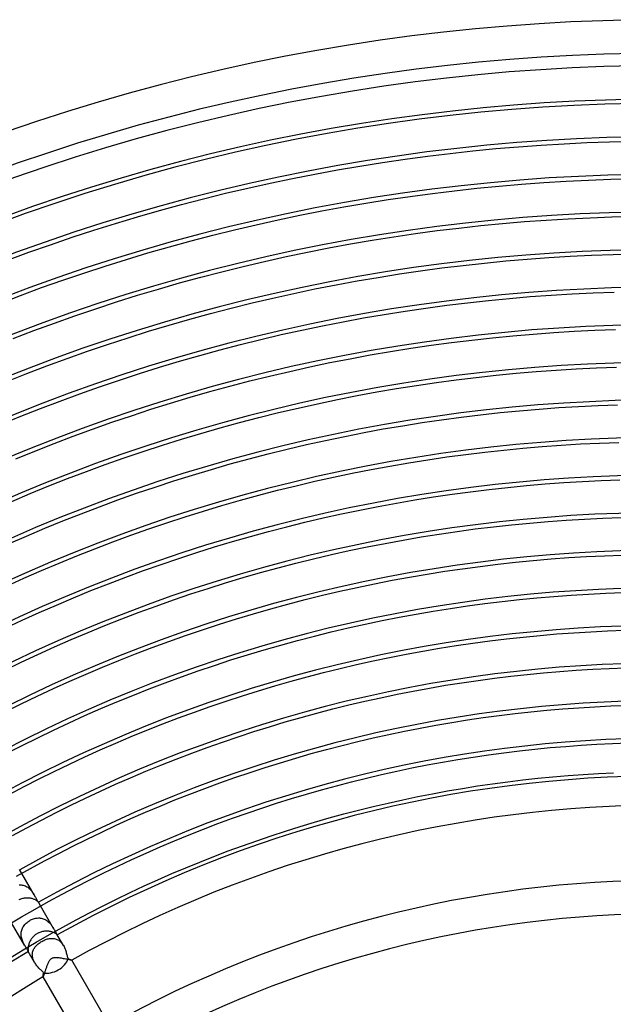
# Model space of a CAD drawing. Header units: millimetres. Extents: x -280 to 280, y -247 to 247.
# Tile 65 of 85: x -78 to -6, y 122 to 240. Entities that reach past the tile are written whole.
import ezdxf

# ---------------------------------------------------------------- set-up
doc = ezdxf.new("R2010")
doc.units = ezdxf.units.MM
doc.layers.add('HIDDEN', color=7, linetype='Continuous')
doc.layers.add('THICK', color=7, linetype='Continuous')

msp = doc.modelspace()

# ---------------------------------------------------------------- linework, layer by layer
at = {"layer": 'HIDDEN'}
for p, q in [((-75.79, 135.27), (-77.26, 137.82)), ((-77.56, 136.45), (-77.45, 136.44)), ((-77.45, 136.44), (-77.33, 136.44)), ((-77.33, 136.44), (-77.21, 136.42)), ((-77.21, 136.42), (-77.09, 136.39)), ((-77.09, 136.39), (-76.98, 136.36)), ((-76.98, 136.36), (-76.87, 136.32)), ((-76.87, 136.32), (-76.76, 136.27)), ((-76.76, 136.27), (-76.65, 136.21)), ((-76.65, 136.21), (-76.55, 136.15)), ((-76.55, 136.15), (-76.45, 136.08)), ((-76.45, 136.08), (-76.36, 136)), ((-76.36, 136), (-76.27, 135.92)), ((-76.27, 135.92), (-76.19, 135.83)), ((-76.19, 135.83), (-76.11, 135.74)), ((-76.11, 135.74), (-76.03, 135.64)), ((-76.03, 135.64), (-75.97, 135.55)), ((-75.97, 135.55), (-75.9, 135.45)), ((-75.9, 135.45), (-75.84, 135.36)), ((-75.84, 135.36), (-75.79, 135.26)), ((-75.79, 135.26), (-75.73, 135.17)), ((-75.73, 135.17), (-75.68, 135.07)), ((-75.68, 135.07), (-75.63, 134.98)), ((-75.63, 134.98), (-75.59, 134.89)), ((-75.59, 134.89), (-75.54, 134.81)), ((-75.54, 134.81), (-75.5, 134.73)), ((-75.5, 134.73), (-75.47, 134.65)), ((-75.47, 134.65), (-75.43, 134.59)), ((-75.43, 134.59), (-75.4, 134.53)), ((-75.4, 134.53), (-75.37, 134.48)), ((-75.37, 134.48), (-75.34, 134.44)), ((-75.34, 134.44), (-75.32, 134.41)), ((-75.32, 134.41), (-75.3, 134.38)), ((-75.3, 134.38), (-75.28, 134.36)), ((-75.28, 134.36), (-75.27, 134.36)), ((-75.27, 134.36), (-75.27, 134.37)), ((-75.27, 134.37), (-75.27, 134.37)), ((-75.27, 134.36), (-75.27, 134.35)), ((-75.27, 134.35), (-75.26, 134.36)), ((-75.26, 134.36), (-75.27, 134.36)), ((-75.26, 134.36), (-75.26, 134.36)), ((-75.26, 134.36), (-75.26, 134.36)), ((-73.46, 131.24), (-75.01, 133.92)), ((-76.63, 131.96), (-76.53, 132.04)), ((-76.53, 132.04), (-76.42, 132.11)), ((-76.42, 132.11), (-76.31, 132.18)), ((-76.31, 132.18), (-76.21, 132.24)), ((-76.21, 132.24), (-76.09, 132.29)), ((-76.09, 132.29), (-75.98, 132.34)), ((-75.98, 132.34), (-75.87, 132.38)), ((-75.87, 132.38), (-75.75, 132.41)), ((-75.75, 132.41), (-75.63, 132.44)), ((-75.63, 132.44), (-75.52, 132.46)), ((-75.52, 132.46), (-75.4, 132.47)), ((-75.4, 132.47), (-75.28, 132.48)), ((-75.28, 132.48), (-75.16, 132.48)), ((-75.16, 132.48), (-75.05, 132.47)), ((-75.05, 132.47), (-74.93, 132.45)), ((-74.93, 132.45), (-74.81, 132.42)), ((-74.81, 132.42), (-74.7, 132.39)), ((-74.7, 132.39), (-74.59, 132.35)), ((-74.59, 132.35), (-74.48, 132.3)), ((-74.48, 132.3), (-74.38, 132.25)), ((-74.38, 132.25), (-74.28, 132.18)), ((-74.28, 132.18), (-74.18, 132.11)), ((-74.18, 132.11), (-74.09, 132.04)), ((-74.09, 132.04), (-74, 131.96)), ((-76.93, 129.24), (-78.48, 131.92)), ((-77.32, 130.78), (-77.3, 130.91)), ((-77.3, 130.91), (-77.27, 131.03)), ((-77.27, 131.03), (-77.23, 131.15)), ((-77.23, 131.15), (-77.18, 131.26)), ((-77.18, 131.26), (-77.12, 131.38)), ((-77.12, 131.38), (-77.06, 131.48)), ((-77.06, 131.48), (-76.99, 131.59)), ((-76.99, 131.59), (-76.91, 131.69)), ((-76.91, 131.69), (-76.82, 131.78)), ((-76.82, 131.78), (-76.73, 131.87)), ((-76.73, 131.87), (-76.63, 131.96)), ((-74, 131.96), (-73.92, 131.87)), ((-73.92, 131.87), (-73.84, 131.78)), ((-73.84, 131.78), (-73.76, 131.69)), ((-73.76, 131.69), (-73.69, 131.6)), ((-73.69, 131.6), (-73.63, 131.51)), ((-73.63, 131.51), (-73.57, 131.42)), ((-73.57, 131.42), (-73.52, 131.33)), ((-73.52, 131.33), (-73.46, 131.24)), ((-73.46, 131.24), (-73.41, 131.15)), ((-73.41, 131.15), (-73.36, 131.06)), ((-73.36, 131.06), (-73.32, 130.98)), ((-73.32, 130.98), (-73.28, 130.9)), ((-73.28, 130.9), (-73.24, 130.82)), ((-73.24, 130.82), (-73.2, 130.75)), ((-77.34, 130.65), (-77.32, 130.78)), ((-77.34, 130.53), (-77.34, 130.65)), ((-77.33, 130.4), (-77.34, 130.53)), ((-77.32, 130.27), (-77.33, 130.4)), ((-77.3, 130.14), (-77.32, 130.27)), ((-77.27, 130.02), (-77.3, 130.14)), ((-77.23, 129.9), (-77.27, 130.02)), ((-77.19, 129.78), (-77.23, 129.9)), ((-77.14, 129.66), (-77.19, 129.78)), ((-77.09, 129.55), (-77.14, 129.66)), ((-74.98, 129.61), (-74.87, 129.67)), ((-74.87, 129.67), (-74.75, 129.74)), ((-74.75, 129.74), (-74.64, 129.79)), ((-74.64, 129.79), (-74.52, 129.85)), ((-74.52, 129.85), (-74.41, 129.89)), ((-74.41, 129.89), (-74.29, 129.93)), ((-74.29, 129.93), (-74.17, 129.97)), ((-74.17, 129.97), (-74.06, 130)), ((-74.06, 130), (-73.94, 130.02)), ((-73.94, 130.02), (-73.83, 130.03)), ((-73.83, 130.03), (-73.71, 130.04)), ((-73.71, 130.04), (-73.6, 130.04)), ((-73.6, 130.04), (-73.48, 130.03)), ((-73.43, 130.73), (-73.5, 130.76)), ((-73.48, 130.03), (-73.37, 130.02)), ((-73.36, 130.7), (-73.43, 130.73)), ((-73.37, 130.02), (-73.26, 129.99)), ((-73.3, 130.67), (-73.36, 130.7)), ((-73.24, 130.64), (-73.3, 130.67)), ((-73.26, 129.99), (-73.15, 129.96)), ((-73.19, 130.61), (-73.24, 130.64)), ((-73.2, 130.75), (-73.16, 130.69)), ((-73.15, 130.58), (-73.19, 130.61)), ((-73.16, 130.69), (-73.13, 130.63)), ((-73.11, 130.56), (-73.15, 130.58)), ((-73.15, 129.96), (-73.05, 129.92)), ((-73.13, 130.63), (-73.1, 130.59)), ((-73.08, 130.53), (-73.11, 130.56)), ((-73.1, 130.59), (-73.08, 130.55)), ((-73.08, 130.55), (-73.06, 130.51)), ((-73.06, 130.51), (-73.08, 130.53)), ((-73.04, 130.49), (-73.06, 130.51)), ((-73.06, 130.51), (-73.04, 130.49)), ((-73.05, 129.92), (-72.94, 129.87)), ((-73.03, 130.48), (-73.04, 130.49)), ((-73.04, 130.49), (-73.02, 130.47)), ((-73.02, 130.47), (-73.03, 130.48)), ((-73.01, 130.46), (-73.02, 130.47)), ((-73.02, 130.47), (-73.02, 130.46)), ((-73.02, 130.46), (-73.01, 130.46)), ((-73.01, 130.46), (-73.01, 130.46)), ((-73.01, 130.46), (-73.01, 130.46)), ((-73.01, 130.46), (-73.01, 130.46)), ((-73.01, 130.46), (-73.01, 130.46)), ((-73.01, 130.46), (-73.01, 130.46)), ((-73.01, 130.46), (-73.01, 130.46)), ((-72.27, 129.17), (-73.01, 130.46)), ((-72.94, 129.87), (-72.84, 129.81)), ((-72.84, 129.81), (-72.75, 129.74)), ((-72.75, 129.74), (-72.65, 129.66)), ((-72.65, 129.66), (-72.57, 129.57)), ((-77.04, 129.44), (-77.09, 129.55)), ((-76.98, 129.34), (-77.04, 129.44)), ((-76.93, 129.24), (-76.98, 129.34)), ((-76.87, 129.14), (-76.93, 129.24)), ((-76.81, 129.05), (-76.87, 129.14)), ((-76.76, 128.96), (-76.81, 129.05)), ((-76.71, 128.88), (-76.76, 128.96)), ((-76.66, 128.8), (-76.71, 128.88)), ((-76.62, 128.74), (-76.66, 128.8)), ((-76.58, 128.67), (-76.62, 128.74)), ((-76.55, 128.62), (-76.58, 128.67)), ((-76.52, 128.57), (-76.55, 128.62)), ((-76.51, 128.81), (-76.52, 128.75)), ((-76.52, 128.75), (-76.51, 128.69)), ((-76.5, 128.53), (-76.52, 128.57)), ((-76.5, 128.95), (-76.51, 128.88)), ((-76.51, 128.88), (-76.51, 128.81)), ((-76.51, 128.69), (-76.51, 128.64)), ((-76.51, 128.64), (-76.51, 128.6)), ((-76.51, 128.6), (-76.5, 128.56)), ((-76.49, 129.03), (-76.5, 128.95)), ((-76.5, 128.56), (-76.5, 128.53)), ((-76.5, 128.53), (-76.49, 128.5)), ((-76.49, 128.5), (-76.5, 128.53)), ((-76.49, 128.5), (-76.48, 128.48)), ((-76.48, 128.48), (-76.49, 128.5)), ((-76.48, 128.48), (-76.48, 128.47)), ((-76.48, 128.46), (-76.48, 128.48)), ((-76.48, 128.47), (-76.48, 128.46)), ((-76.48, 128.46), (-76.48, 128.46)), ((-76.48, 128.46), (-76.48, 128.46)), ((-76.48, 128.46), (-76.48, 128.46)), ((-76.48, 128.46), (-76.48, 128.46)), ((-76.48, 128.46), (-76.48, 128.46)), ((-76.48, 128.46), (-76.47, 128.46)), ((-76.47, 128.46), (-76.48, 128.46)), ((-75.73, 127.17), (-76.48, 128.46)), ((-75.96, 128.38), (-75.93, 128.49)), ((-75.93, 128.49), (-75.9, 128.59)), ((-75.9, 128.59), (-75.86, 128.69)), ((-75.86, 128.69), (-75.81, 128.78)), ((-75.81, 128.78), (-75.75, 128.88)), ((-75.75, 128.88), (-75.69, 128.97)), ((-75.69, 128.97), (-75.62, 129.05)), ((-75.62, 129.05), (-75.55, 129.14)), ((-75.55, 129.14), (-75.47, 129.22)), ((-75.47, 129.22), (-75.38, 129.31)), ((-75.38, 129.31), (-75.29, 129.38)), ((-75.29, 129.38), (-75.19, 129.46)), ((-75.19, 129.46), (-75.08, 129.54)), ((-75.08, 129.54), (-74.98, 129.61)), ((-72.57, 129.57), (-72.48, 129.48)), ((-72.48, 129.48), (-72.41, 129.38)), ((-72.41, 129.38), (-72.33, 129.28)), ((-72.33, 129.28), (-72.27, 129.17)), ((-72.27, 129.17), (-72.2, 129.05)), ((-72.2, 129.05), (-72.14, 128.93)), ((-72.14, 128.93), (-72.09, 128.81)), ((-72.09, 128.81), (-72.04, 128.68)), ((-72.04, 128.68), (-72, 128.56)), ((-72, 128.56), (-71.96, 128.44)), ((-76, 128.06), (-75.99, 128.17)), ((-75.99, 127.95), (-76, 128.06)), ((-75.99, 128.17), (-75.98, 128.28)), ((-75.98, 127.83), (-75.99, 127.95)), ((-75.98, 128.28), (-75.96, 128.38)), ((-75.95, 127.72), (-75.98, 127.83)), ((-75.92, 127.61), (-75.95, 127.72)), ((-75.89, 127.5), (-75.92, 127.61)), ((-75.84, 127.39), (-75.89, 127.5)), ((-75.79, 127.28), (-75.84, 127.39)), ((-71.96, 128.44), (-71.93, 128.32)), ((-71.93, 128.32), (-71.9, 128.2)), ((-71.9, 128.2), (-71.87, 128.09)), ((-71.87, 128.09), (-71.84, 127.98)), ((-71.84, 127.98), (-71.81, 127.88)), ((-71.81, 127.88), (-71.78, 127.78)), ((-71.78, 127.78), (-71.75, 127.69)), ((-71.75, 127.69), (-71.72, 127.6)), ((-71.72, 127.6), (-71.67, 127.59)), ((-71.67, 127.59), (-71.62, 127.57)), ((-71.62, 127.57), (-71.56, 127.55)), ((-71.56, 127.55), (-71.52, 127.53)), ((-71.52, 127.53), (-71.47, 127.52)), ((-71.47, 127.52), (-71.43, 127.5)), ((-71.43, 127.5), (-71.4, 127.49)), ((-71.4, 127.49), (-71.36, 127.48)), ((-71.36, 127.48), (-71.33, 127.47)), ((-71.33, 127.47), (-71.31, 127.46)), ((-71.31, 127.46), (-71.29, 127.45)), ((-71.29, 127.45), (-71.28, 127.44)), ((-71.28, 127.44), (-71.27, 127.43)), ((-71.27, 127.43), (-71.26, 127.43)), ((-71.26, 127.43), (-71.26, 127.43)), ((-71.26, 127.43), (-71.26, 127.43)), ((-71.26, 127.43), (-71.26, 127.43)), ((-71.26, 127.43), (-71.26, 127.43)), ((-71.26, 127.43), (-71.26, 127.43)), ((-71.26, 127.43), (-71.26, 127.43)), ((-71.26, 127.43), (-71.26, 127.43)), ((-75.73, 127.17), (-75.79, 127.28)), ((-75.66, 127.06), (-75.73, 127.17)), ((-75.59, 126.96), (-75.66, 127.06)), ((-75.52, 126.86), (-75.59, 126.96)), ((-75.44, 126.76), (-75.52, 126.86)), ((-75.37, 126.67), (-75.44, 126.76)), ((-75.29, 126.58), (-75.37, 126.67)), ((-75.21, 126.49), (-75.29, 126.58)), ((-75.13, 126.41), (-75.21, 126.49)), ((-75.05, 126.33), (-75.13, 126.41)), ((-74.97, 126.26), (-75.05, 126.33)), ((-74.9, 126.19), (-74.97, 126.26)), ((-74.83, 126.12), (-74.9, 126.19)), ((-74.76, 126.05), (-74.83, 126.12)), ((-74.7, 125.98), (-74.76, 126.05)), ((-74.73, 125.46), (-74.72, 125.49)), ((-74.73, 125.45), (-74.73, 125.46)), ((-74.73, 125.44), (-74.73, 125.45)), ((-74.73, 125.43), (-74.73, 125.44)), ((-74.73, 125.43), (-74.73, 125.43)), ((-74.72, 125.43), (-74.73, 125.43)), ((-74.73, 125.43), (-74.73, 125.43)), ((-74.73, 125.43), (-74.73, 125.43)), ((-74.72, 125.54), (-74.71, 125.58)), ((-74.72, 125.51), (-74.72, 125.54)), ((-74.72, 125.49), (-74.72, 125.51)), ((-74.72, 125.43), (-74.72, 125.43)), ((-74.72, 125.43), (-74.72, 125.43)), ((-74.72, 125.43), (-74.72, 125.43)), ((-74.71, 125.58), (-74.7, 125.61)), ((-74.65, 125.92), (-74.7, 125.98)), ((-74.7, 125.66), (-74.69, 125.7)), ((-74.7, 125.61), (-74.7, 125.66)), ((-74.69, 125.7), (-74.68, 125.75)), ((-74.68, 125.75), (-74.67, 125.8)), ((-74.67, 125.8), (-74.66, 125.86)), ((-74.66, 125.86), (-74.65, 125.92))]:
    msp.add_line(p, q, dxfattribs=at)
for start, end in [(60.7664, 119.2337), (120.7663, 179.2336)]:
    msp.add_arc((0, 0), 149.5, start, end, dxfattribs=at)
for start_param, end_param in [(-1.570796, -0.56698), (-2.574612, -1.570796)]:
    msp.add_ellipse((-73.51, 127.33), major_axis=(1.73, 1), ratio=0.611798, start_param=start_param, end_param=end_param, dxfattribs=at)
at = {"layer": 'THICK'}
for p, q in [((-15.03, 225), (-12.3, 225.16)), ((-12.3, 225.16), (-9.57, 225.3)), ((-9.57, 225.3), (-6.84, 225.4)), ((-6.84, 225.4), (-4.1, 225.46)), ((-28.64, 223.67), (-25.93, 224)), ((-25.93, 224), (-23.21, 224.3)), ((-23.21, 224.3), (-20.49, 224.57)), ((-20.49, 224.57), (-17.76, 224.8)), ((-17.76, 224.8), (-15.03, 225)), ((-36.76, 222.48), (-34.06, 222.91)), ((-34.06, 222.91), (-31.35, 223.31)), ((-31.35, 223.31), (-28.64, 223.67)), ((-42.15, 221.53), (-39.46, 222.02)), ((-39.46, 222.02), (-36.76, 222.48)), ((-50.18, 219.85), (-47.51, 220.44)), ((-47.51, 220.44), (-44.83, 221)), ((-44.83, 221), (-42.15, 221.53)), ((-17.41, 220.31), (-14.73, 220.51)), ((-14.73, 220.51), (-12.06, 220.67)), ((-12.06, 220.67), (-9.38, 220.8)), ((-9.38, 220.8), (-6.7, 220.9)), ((-6.7, 220.9), (-4.02, 220.96)), ((-55.5, 218.56), (-52.84, 219.22)), ((-52.84, 219.22), (-50.18, 219.85)), ((-30.73, 218.85), (-28.07, 219.21)), ((-28.07, 219.21), (-25.41, 219.53)), ((-25.41, 219.53), (-22.75, 219.83)), ((-22.75, 219.83), (-20.08, 220.09)), ((-20.08, 220.09), (-17.41, 220.31)), ((-58.14, 217.88), (-55.5, 218.56)), ((-38.67, 217.59), (-36.03, 218.04)), ((-36.03, 218.04), (-33.38, 218.46)), ((-33.38, 218.46), (-30.73, 218.85)), ((-63.41, 216.4), (-60.78, 217.15)), ((-60.78, 217.15), (-58.14, 217.88)), ((-43.94, 216.59), (-41.31, 217.11)), ((-41.31, 217.11), (-38.67, 217.59)), ((-66.03, 215.62), (-63.41, 216.4)), ((-49.18, 215.46), (-46.56, 216.04)), ((-46.56, 216.04), (-43.94, 216.59)), ((-19.67, 215.6), (-17.05, 215.83)), ((-17.05, 215.83), (-14.43, 216.02)), ((-14.43, 216.02), (-11.81, 216.18)), ((-11.81, 216.18), (-9.19, 216.3)), ((-9.19, 216.3), (-6.56, 216.4)), ((-6.56, 216.4), (-3.94, 216.46)), ((-71.24, 213.95), (-68.64, 214.8)), ((-68.64, 214.8), (-66.03, 215.62)), ((-54.39, 214.2), (-51.79, 214.85)), ((-51.79, 214.85), (-49.18, 215.46)), ((-30.1, 214.4), (-27.5, 214.75)), ((-27.5, 214.75), (-24.89, 215.06)), ((-24.89, 215.06), (-22.28, 215.35)), ((-22.28, 215.35), (-19.67, 215.6)), ((-73.83, 213.07), (-71.24, 213.95)), ((-59.57, 212.82), (-56.98, 213.53)), ((-56.98, 213.53), (-54.39, 214.2)), ((-37.88, 213.16), (-35.29, 213.6)), ((-35.29, 213.6), (-32.7, 214.02)), ((-32.7, 214.02), (-30.1, 214.4)), ((-78.98, 211.22), (-76.41, 212.16)), ((-76.41, 212.16), (-73.83, 213.07)), ((-62.15, 212.08), (-59.57, 212.82)), ((-45.61, 211.64), (-43.04, 212.18)), ((-43.04, 212.18), (-40.46, 212.68)), ((-40.46, 212.68), (-37.88, 213.16)), ((-67.27, 210.51), (-64.71, 211.31)), ((-64.71, 211.31), (-62.15, 212.08)), ((-50.73, 210.47), (-48.18, 211.07)), ((-48.18, 211.07), (-45.61, 211.64)), ((-21.82, 210.87), (-19.26, 211.12)), ((-19.26, 211.12), (-16.7, 211.34)), ((-16.7, 211.34), (-14.13, 211.53)), ((-14.13, 211.53), (-11.57, 211.68)), ((-11.57, 211.68), (-9, 211.81)), ((-9, 211.81), (-6.43, 211.9)), ((-6.43, 211.9), (-3.86, 211.96)), ((-69.82, 209.68), (-67.27, 210.51)), ((-55.82, 209.18), (-53.28, 209.84)), ((-53.28, 209.84), (-50.73, 210.47)), ((-32.02, 209.57), (-29.48, 209.94)), ((-29.48, 209.94), (-26.93, 210.28)), ((-26.93, 210.28), (-24.38, 210.59)), ((-24.38, 210.59), (-21.82, 210.87)), ((-74.89, 207.93), (-72.36, 208.82)), ((-72.36, 208.82), (-69.82, 209.68)), ((-58.36, 208.49), (-55.82, 209.18)), ((-39.62, 208.26), (-37.09, 208.73)), ((-37.09, 208.73), (-34.56, 209.16)), ((-34.56, 209.16), (-32.02, 209.57)), ((-77.4, 207), (-74.89, 207.93)), ((-63.4, 207.01), (-60.88, 207.76)), ((-60.88, 207.76), (-58.36, 208.49)), ((-44.66, 207.24), (-42.15, 207.77)), ((-42.15, 207.77), (-39.62, 208.26)), ((-79.91, 206.05), (-77.4, 207)), ((-65.9, 206.23), (-63.4, 207.01)), ((-49.68, 206.1), (-47.17, 206.68)), ((-47.17, 206.68), (-44.66, 207.24)), ((-23.86, 206.12), (-21.36, 206.4)), ((-21.36, 206.4), (-18.85, 206.64)), ((-18.85, 206.64), (-16.34, 206.86)), ((-16.34, 206.86), (-13.83, 207.04)), ((-13.83, 207.04), (-11.32, 207.19)), ((-11.32, 207.19), (-8.81, 207.31)), ((-8.81, 207.31), (-6.29, 207.4)), ((-70.89, 204.57), (-68.4, 205.41)), ((-68.4, 205.41), (-65.9, 206.23)), ((-54.66, 204.83), (-52.17, 205.48)), ((-52.17, 205.48), (-49.68, 206.1)), ((-33.83, 204.72), (-31.34, 205.12)), ((-31.34, 205.12), (-28.85, 205.48)), ((-28.85, 205.48), (-26.36, 205.82)), ((-26.36, 205.82), (-23.86, 206.12)), ((-73.36, 203.69), (-70.89, 204.57)), ((-59.62, 203.45), (-57.14, 204.15)), ((-57.14, 204.15), (-54.66, 204.83)), ((-38.78, 203.84), (-36.31, 204.3)), ((-36.31, 204.3), (-33.83, 204.72)), ((-78.28, 201.85), (-75.83, 202.79)), ((-75.83, 202.79), (-73.36, 203.69)), ((-64.53, 201.94), (-62.08, 202.71)), ((-62.08, 202.71), (-59.62, 203.45)), ((-46.17, 202.3), (-43.72, 202.84)), ((-43.72, 202.84), (-41.25, 203.36)), ((-41.25, 203.36), (-38.78, 203.84)), ((-11.07, 202.7), (-8.62, 202.82)), ((-8.62, 202.82), (-6.15, 202.91)), ((-66.98, 201.14), (-64.53, 201.94)), ((-51.07, 201.12), (-48.62, 201.72)), ((-48.62, 201.72), (-46.17, 202.3)), ((-25.78, 201.36), (-23.34, 201.65)), ((-23.34, 201.65), (-20.89, 201.92)), ((-20.89, 201.92), (-18.44, 202.16)), ((-18.44, 202.16), (-15.99, 202.37)), ((-15.99, 202.37), (-13.53, 202.55)), ((-13.53, 202.55), (-11.07, 202.7)), ((-69.41, 200.31), (-66.98, 201.14)), ((-55.93, 199.82), (-53.5, 200.48)), ((-53.5, 200.48), (-51.07, 201.12)), ((-33.09, 200.28), (-30.66, 200.67)), ((-30.66, 200.67), (-28.23, 201.03)), ((-28.23, 201.03), (-25.78, 201.36)), ((-74.25, 198.57), (-71.84, 199.46)), ((-71.84, 199.46), (-69.41, 200.31)), ((-58.35, 199.13), (-55.93, 199.82)), ((-40.36, 198.95), (-37.94, 199.42)), ((-37.94, 199.42), (-35.52, 199.87)), ((-35.52, 199.87), (-33.09, 200.28)), ((-76.65, 197.66), (-74.25, 198.57)), ((-63.16, 197.65), (-60.76, 198.4)), ((-60.76, 198.4), (-58.35, 199.13)), ((-45.17, 197.91), (-42.77, 198.44)), ((-42.77, 198.44), (-40.36, 198.95)), ((-15.63, 197.88), (-13.23, 198.06)), ((-13.23, 198.06), (-10.83, 198.2)), ((-10.83, 198.2), (-8.42, 198.32)), ((-8.42, 198.32), (-6.02, 198.41)), ((-79.05, 196.71), (-76.65, 197.66)), ((-67.94, 196.06), (-65.56, 196.87)), ((-65.56, 196.87), (-63.16, 197.65)), ((-49.96, 196.76), (-47.57, 197.35)), ((-47.57, 197.35), (-45.17, 197.91)), ((-27.6, 196.57), (-25.21, 196.89)), ((-25.21, 196.89), (-22.82, 197.18)), ((-22.82, 197.18), (-20.43, 197.45)), ((-20.43, 197.45), (-18.03, 197.68)), ((-18.03, 197.68), (-15.63, 197.88)), ((-70.31, 195.22), (-67.94, 196.06)), ((-54.72, 195.49), (-52.34, 196.14)), ((-52.34, 196.14), (-49.96, 196.76)), ((-34.73, 195.44), (-32.36, 195.84)), ((-32.36, 195.84), (-29.98, 196.22)), ((-29.98, 196.22), (-27.6, 196.57)), ((-72.67, 194.36), (-70.31, 195.22)), ((-59.44, 194.1), (-57.08, 194.81)), ((-57.08, 194.81), (-54.72, 195.49)), ((-41.82, 194.04), (-39.46, 194.54)), ((-39.46, 194.54), (-37.1, 195)), ((-37.1, 195), (-34.73, 195.44)), ((-77.37, 192.54), (-75.03, 193.46)), ((-75.03, 193.46), (-72.67, 194.36)), ((-64.13, 192.6), (-61.79, 193.37)), ((-61.79, 193.37), (-59.44, 194.1)), ((-46.51, 192.97), (-44.17, 193.52)), ((-44.17, 193.52), (-41.82, 194.04)), ((-17.62, 193.2), (-15.28, 193.4)), ((-15.28, 193.4), (-12.93, 193.57)), ((-12.93, 193.57), (-10.58, 193.71)), ((-10.58, 193.71), (-8.23, 193.83)), ((-8.23, 193.83), (-5.88, 193.91)), ((-79.7, 191.58), (-77.37, 192.54)), ((-66.47, 191.81), (-64.13, 192.6)), ((-51.18, 191.79), (-48.85, 192.39)), ((-48.85, 192.39), (-46.51, 192.97)), ((-29.3, 191.77), (-26.97, 192.12)), ((-26.97, 192.12), (-24.64, 192.43)), ((-24.64, 192.43), (-22.31, 192.71)), ((-22.31, 192.71), (-19.97, 192.97)), ((-19.97, 192.97), (-17.62, 193.2)), ((-71.1, 190.14), (-68.79, 190.99)), ((-68.79, 190.99), (-66.47, 191.81)), ((-55.82, 190.49), (-53.5, 191.15)), ((-53.5, 191.15), (-51.18, 191.79)), ((-36.26, 190.58), (-33.95, 191.01)), ((-33.95, 191.01), (-31.63, 191.4)), ((-31.63, 191.4), (-29.3, 191.77)), ((-73.4, 189.27), (-71.1, 190.14)), ((-60.42, 189.08), (-58.13, 189.8)), ((-58.13, 189.8), (-55.82, 190.49)), ((-40.87, 189.65), (-38.57, 190.13)), ((-38.57, 190.13), (-36.26, 190.58)), ((-75.69, 188.36), (-73.4, 189.27)), ((-62.71, 188.33), (-60.42, 189.08)), ((-47.74, 188.03), (-45.46, 188.6)), ((-45.46, 188.6), (-43.17, 189.14)), ((-43.17, 189.14), (-40.87, 189.65)), ((-19.5, 188.49), (-17.22, 188.72)), ((-17.22, 188.72), (-14.93, 188.91)), ((-14.93, 188.91), (-12.63, 189.08)), ((-12.63, 189.08), (-10.34, 189.22)), ((-10.34, 189.22), (-8.04, 189.33)), ((-8.04, 189.33), (-5.75, 189.41)), ((-77.97, 187.43), (-75.69, 188.36)), ((-67.26, 186.76), (-64.99, 187.56)), ((-64.99, 187.56), (-62.71, 188.33)), ((-52.29, 186.82), (-50.02, 187.44)), ((-50.02, 187.44), (-47.74, 188.03)), ((-28.62, 187.33), (-26.35, 187.66)), ((-26.35, 187.66), (-24.07, 187.97)), ((-24.07, 187.97), (-21.79, 188.24)), ((-21.79, 188.24), (-19.5, 188.49)), ((-69.52, 185.93), (-67.26, 186.76)), ((-54.55, 186.17), (-52.29, 186.82)), ((-35.42, 186.16), (-33.16, 186.58)), ((-33.16, 186.58), (-30.89, 186.97)), ((-30.89, 186.97), (-28.62, 187.33)), ((-74.01, 184.19), (-71.77, 185.07)), ((-71.77, 185.07), (-69.52, 185.93)), ((-59.05, 184.79), (-56.81, 185.5)), ((-56.81, 185.5), (-54.55, 186.17)), ((-42.17, 184.75), (-39.92, 185.25)), ((-39.92, 185.25), (-37.67, 185.72)), ((-37.67, 185.72), (-35.42, 186.16)), ((-76.24, 183.27), (-74.01, 184.19)), ((-63.52, 183.31), (-61.29, 184.06)), ((-61.29, 184.06), (-59.05, 184.79)), ((-46.64, 183.67), (-44.41, 184.22)), ((-44.41, 184.22), (-42.17, 184.75)), ((-21.27, 183.77), (-19.04, 184.02)), ((-19.04, 184.02), (-16.81, 184.24)), ((-16.81, 184.24), (-14.57, 184.43)), ((-14.57, 184.43), (-12.33, 184.59)), ((-12.33, 184.59), (-10.09, 184.72)), ((-10.09, 184.72), (-7.85, 184.83)), ((-7.85, 184.83), (-5.61, 184.91)), ((-78.46, 182.34), (-76.24, 183.27)), ((-65.74, 182.52), (-63.52, 183.31)), ((-51.08, 182.49), (-48.86, 183.09)), ((-48.86, 183.09), (-46.64, 183.67)), ((-30.16, 182.53), (-27.94, 182.88)), ((-27.94, 182.88), (-25.72, 183.2)), ((-25.72, 183.2), (-23.5, 183.5)), ((-23.5, 183.5), (-21.27, 183.77)), ((-70.15, 180.87), (-67.95, 181.71)), ((-67.95, 181.71), (-65.74, 182.52)), ((-55.49, 181.19), (-53.29, 181.85)), ((-53.29, 181.85), (-51.08, 182.49)), ((-36.78, 181.31), (-34.58, 181.74)), ((-34.58, 181.74), (-32.37, 182.15)), ((-32.37, 182.15), (-30.16, 182.53)), ((-72.33, 180.01), (-70.15, 180.87)), ((-59.87, 179.79), (-57.68, 180.51)), ((-57.68, 180.51), (-55.49, 181.19)), ((-43.35, 179.85), (-41.17, 180.36)), ((-41.17, 180.36), (-38.98, 180.85)), ((-38.98, 180.85), (-36.78, 181.31)), ((-9.85, 180.23), (-7.66, 180.34)), ((-7.66, 180.34), (-5.47, 180.42)), ((-74.51, 179.12), (-72.33, 180.01)), ((-62.05, 179.05), (-59.87, 179.79)), ((-47.7, 178.74), (-45.53, 179.31)), ((-45.53, 179.31), (-43.35, 179.85)), ((-22.93, 179.04), (-20.75, 179.3)), ((-20.75, 179.3), (-18.58, 179.54)), ((-18.58, 179.54), (-16.4, 179.75)), ((-16.4, 179.75), (-14.22, 179.94)), ((-14.22, 179.94), (-12.03, 180.1)), ((-12.03, 180.1), (-9.85, 180.23)), ((-78.84, 177.26), (-76.68, 178.2)), ((-76.68, 178.2), (-74.51, 179.12)), ((-66.37, 177.5), (-64.21, 178.29)), ((-64.21, 178.29), (-62.05, 179.05)), ((-52.02, 177.53), (-49.87, 178.15)), ((-49.87, 178.15), (-47.7, 178.74)), ((-31.58, 177.72), (-29.43, 178.09)), ((-29.43, 178.09), (-27.26, 178.43)), ((-27.26, 178.43), (-25.1, 178.75)), ((-25.1, 178.75), (-22.93, 179.04)), ((-68.52, 176.68), (-66.37, 177.5)), ((-56.31, 176.22), (-54.17, 176.89)), ((-54.17, 176.89), (-52.02, 177.53)), ((-38.03, 176.45), (-35.88, 176.9)), ((-35.88, 176.9), (-33.74, 177.32)), ((-33.74, 177.32), (-31.58, 177.72)), ((-72.78, 174.97), (-70.66, 175.83)), ((-70.66, 175.83), (-68.52, 176.68)), ((-58.45, 175.52), (-56.31, 176.22)), ((-42.3, 175.47), (-40.17, 175.97)), ((-40.17, 175.97), (-38.03, 176.45)), ((-13.86, 175.45), (-11.73, 175.61)), ((-11.73, 175.61), (-9.6, 175.74)), ((-9.6, 175.74), (-7.47, 175.84)), ((-7.47, 175.84), (-5.34, 175.92)), ((-74.9, 174.07), (-72.78, 174.97)), ((-62.69, 174.06), (-60.57, 174.8)), ((-60.57, 174.8), (-58.45, 175.52)), ((-46.54, 174.4), (-44.42, 174.95)), ((-44.42, 174.95), (-42.3, 175.47)), ((-24.47, 174.29), (-22.36, 174.57)), ((-22.36, 174.57), (-20.24, 174.83)), ((-20.24, 174.83), (-18.11, 175.07)), ((-18.11, 175.07), (-15.99, 175.27)), ((-15.99, 175.27), (-13.86, 175.45)), ((-77.01, 173.15), (-74.9, 174.07)), ((-66.89, 172.48), (-64.79, 173.28)), ((-64.79, 173.28), (-62.69, 174.06)), ((-50.76, 173.22), (-48.65, 173.82)), ((-48.65, 173.82), (-46.54, 174.4)), ((-32.9, 172.9), (-30.8, 173.28)), ((-30.8, 173.28), (-28.69, 173.65)), ((-28.69, 173.65), (-26.58, 173.98)), ((-26.58, 173.98), (-24.47, 174.29)), ((-79.1, 172.2), (-77.01, 173.15)), ((-68.98, 171.66), (-66.89, 172.48)), ((-54.94, 171.93), (-52.85, 172.59)), ((-52.85, 172.59), (-50.76, 173.22)), ((-37.08, 172.05), (-34.99, 172.49)), ((-34.99, 172.49), (-32.9, 172.9)), ((-71.06, 170.81), (-68.98, 171.66)), ((-59.1, 170.55), (-57.03, 171.26)), ((-57.03, 171.26), (-54.94, 171.93)), ((-43.31, 170.59), (-41.24, 171.1)), ((-41.24, 171.1), (-39.16, 171.59)), ((-39.16, 171.59), (-37.08, 172.05)), ((-15.58, 170.79), (-13.51, 170.97)), ((-13.51, 170.97), (-11.43, 171.12)), ((-11.43, 171.12), (-9.36, 171.24)), ((-9.36, 171.24), (-7.28, 171.35)), ((-7.28, 171.35), (-5.2, 171.42)), ((-75.18, 169.04), (-73.12, 169.94)), ((-73.12, 169.94), (-71.06, 170.81)), ((-63.22, 169.07), (-61.16, 169.82)), ((-61.16, 169.82), (-59.1, 170.55)), ((-47.44, 169.49), (-45.38, 170.05)), ((-45.38, 170.05), (-43.31, 170.59)), ((-25.9, 169.53), (-23.85, 169.83)), ((-23.85, 169.83), (-21.78, 170.11)), ((-21.78, 170.11), (-19.72, 170.36)), ((-19.72, 170.36), (-17.65, 170.59)), ((-17.65, 170.59), (-15.58, 170.79)), ((-77.22, 168.11), (-75.18, 169.04)), ((-65.26, 168.29), (-63.22, 169.07)), ((-51.54, 168.29), (-49.49, 168.9)), ((-49.49, 168.9), (-47.44, 169.49)), ((-32.05, 168.48), (-30.01, 168.85)), ((-30.01, 168.85), (-27.96, 169.21)), ((-27.96, 169.21), (-25.9, 169.53)), ((-79.26, 167.16), (-77.22, 168.11)), ((-69.33, 166.66), (-67.3, 167.48)), ((-67.3, 167.48), (-65.26, 168.29)), ((-55.6, 166.99), (-53.57, 167.65)), ((-53.57, 167.65), (-51.54, 168.29)), ((-38.16, 167.2), (-36.13, 167.65)), ((-36.13, 167.65), (-34.1, 168.08)), ((-34.1, 168.08), (-32.05, 168.48)), ((-71.34, 165.8), (-69.33, 166.66)), ((-59.64, 165.59), (-57.63, 166.3)), ((-57.63, 166.3), (-55.6, 166.99)), ((-44.22, 165.7), (-42.21, 166.23)), ((-42.21, 166.23), (-40.19, 166.72)), ((-40.19, 166.72), (-38.16, 167.2)), ((-17.19, 166.11), (-15.17, 166.31)), ((-15.17, 166.31), (-13.15, 166.48)), ((-13.15, 166.48), (-11.13, 166.63)), ((-11.13, 166.63), (-9.11, 166.75)), ((-9.11, 166.75), (-7.09, 166.85)), ((-7.09, 166.85), (-5.06, 166.92)), ((-73.35, 164.92), (-71.34, 165.8)), ((-61.64, 164.85), (-59.64, 165.59)), ((-48.23, 164.58), (-46.23, 165.15)), ((-46.23, 165.15), (-44.22, 165.7)), ((-27.22, 164.77), (-25.22, 165.08)), ((-25.22, 165.08), (-23.22, 165.38)), ((-23.22, 165.38), (-21.21, 165.65)), ((-21.21, 165.65), (-19.2, 165.89)), ((-19.2, 165.89), (-17.19, 166.11)), ((-77.33, 163.1), (-75.34, 164.02)), ((-75.34, 164.02), (-73.35, 164.92)), ((-65.62, 163.31), (-63.64, 164.09)), ((-63.64, 164.09), (-61.64, 164.85)), ((-52.2, 163.36), (-50.22, 163.98)), ((-50.22, 163.98), (-48.23, 164.58)), ((-33.2, 163.67), (-31.21, 164.06)), ((-31.21, 164.06), (-29.22, 164.42)), ((-29.22, 164.42), (-27.22, 164.77)), ((-79.3, 162.15), (-77.33, 163.1)), ((-67.6, 162.5), (-65.62, 163.31)), ((-56.15, 162.05), (-54.18, 162.72)), ((-54.18, 162.72), (-52.2, 163.36)), ((-39.13, 162.35), (-37.16, 162.81)), ((-37.16, 162.81), (-35.18, 163.25)), ((-35.18, 163.25), (-33.2, 163.67)), ((-71.52, 160.81), (-69.56, 161.67)), ((-69.56, 161.67), (-67.6, 162.5)), ((-58.11, 161.35), (-56.15, 162.05)), ((-43.06, 161.35), (-41.1, 161.86)), ((-41.1, 161.86), (-39.13, 162.35)), ((-18.68, 161.42), (-16.72, 161.64)), ((-16.72, 161.64), (-14.76, 161.83)), ((-14.76, 161.83), (-12.8, 162)), ((-12.8, 162), (-10.83, 162.14)), ((-10.83, 162.14), (-8.87, 162.26)), ((-8.87, 162.26), (-6.9, 162.35)), ((-6.9, 162.35), (-4.93, 162.43)), ((-73.47, 159.93), (-71.52, 160.81)), ((-62.01, 159.9), (-60.07, 160.64)), ((-60.07, 160.64), (-58.11, 161.35)), ((-46.96, 160.26), (-45.01, 160.82)), ((-45.01, 160.82), (-43.06, 161.35)), ((-28.43, 159.99), (-26.49, 160.33)), ((-26.49, 160.33), (-24.54, 160.64)), ((-24.54, 160.64), (-22.59, 160.92)), ((-22.59, 160.92), (-20.64, 161.18)), ((-20.64, 161.18), (-18.68, 161.42)), ((-75.4, 159.03), (-73.47, 159.93)), ((-65.87, 158.35), (-63.94, 159.13)), ((-63.94, 159.13), (-62.01, 159.9)), ((-50.83, 159.07), (-48.9, 159.68)), ((-48.9, 159.68), (-46.96, 160.26)), ((-34.24, 158.85), (-32.31, 159.26)), ((-32.31, 159.26), (-30.37, 159.64)), ((-30.37, 159.64), (-28.43, 159.99)), ((-79.24, 157.15), (-77.32, 158.1)), ((-77.32, 158.1), (-75.4, 159.03)), ((-67.79, 157.54), (-65.87, 158.35)), ((-54.68, 157.8), (-52.76, 158.45)), ((-52.76, 158.45), (-50.83, 159.07)), ((-39.99, 157.5), (-38.08, 157.98)), ((-38.08, 157.98), (-36.16, 158.43)), ((-36.16, 158.43), (-34.24, 158.85)), ((-6.71, 157.86), (-4.79, 157.93)), ((-69.69, 156.7), (-67.79, 157.54)), ((-58.49, 156.42), (-56.59, 157.12)), ((-56.59, 157.12), (-54.68, 157.8)), ((-43.8, 156.49), (-41.9, 157.01)), ((-41.9, 157.01), (-39.99, 157.5)), ((-20.07, 156.72), (-18.17, 156.95)), ((-18.17, 156.95), (-16.26, 157.16)), ((-16.26, 157.16), (-14.35, 157.35)), ((-14.35, 157.35), (-12.44, 157.51)), ((-12.44, 157.51), (-10.53, 157.65)), ((-10.53, 157.65), (-8.62, 157.76)), ((-8.62, 157.76), (-6.71, 157.86)), ((-73.47, 154.96), (-71.59, 155.84)), ((-71.59, 155.84), (-69.69, 156.7)), ((-62.27, 154.96), (-60.38, 155.7)), ((-60.38, 155.7), (-58.49, 156.42)), ((-47.58, 155.38), (-45.7, 155.94)), ((-45.7, 155.94), (-43.8, 156.49)), ((-27.65, 155.56), (-25.76, 155.89)), ((-25.76, 155.89), (-23.86, 156.19)), ((-23.86, 156.19), (-21.97, 156.47)), ((-21.97, 156.47), (-20.07, 156.72)), ((-75.35, 154.06), (-73.47, 154.96)), ((-64.14, 154.19), (-62.27, 154.96)), ((-51.34, 154.18), (-49.46, 154.79)), ((-49.46, 154.79), (-47.58, 155.38)), ((-35.16, 154.04), (-33.29, 154.45)), ((-33.29, 154.45), (-31.41, 154.85)), ((-31.41, 154.85), (-29.53, 155.22)), ((-29.53, 155.22), (-27.65, 155.56)), ((-77.21, 153.14), (-75.35, 154.06)), ((-67.86, 152.59), (-66.01, 153.4)), ((-66.01, 153.4), (-64.14, 154.19)), ((-55.06, 152.89), (-53.2, 153.54)), ((-53.2, 153.54), (-51.34, 154.18)), ((-38.88, 153.14), (-37.02, 153.6)), ((-37.02, 153.6), (-35.16, 154.04)), ((-10.23, 153.16), (-8.37, 153.27)), ((-8.37, 153.27), (-6.51, 153.36)), ((-6.51, 153.36), (-4.65, 153.43)), ((-79.06, 152.19), (-77.21, 153.14)), ((-69.71, 151.76), (-67.86, 152.59)), ((-58.76, 151.51), (-56.91, 152.21)), ((-56.91, 152.21), (-55.06, 152.89)), ((-44.43, 151.62), (-42.59, 152.15)), ((-42.59, 152.15), (-40.74, 152.66)), ((-40.74, 152.66), (-38.88, 153.14)), ((-21.34, 152.01), (-19.5, 152.26)), ((-19.5, 152.26), (-17.65, 152.48)), ((-17.65, 152.48), (-15.8, 152.68)), ((-15.8, 152.68), (-13.95, 152.87)), ((-13.95, 152.87), (-12.09, 153.02)), ((-12.09, 153.02), (-10.23, 153.16)), ((-73.37, 150.02), (-71.54, 150.9)), ((-71.54, 150.9), (-69.71, 151.76)), ((-60.59, 150.78), (-58.76, 151.51)), ((-48.1, 150.5), (-46.27, 151.07)), ((-46.27, 151.07), (-44.43, 151.62)), ((-28.69, 150.8), (-26.86, 151.13)), ((-26.86, 151.13), (-25.02, 151.45)), ((-25.02, 151.45), (-23.18, 151.74)), ((-23.18, 151.74), (-21.34, 152.01)), ((-75.18, 149.12), (-73.37, 150.02)), ((-64.23, 149.27), (-62.41, 150.04)), ((-62.41, 150.04), (-60.59, 150.78)), ((-51.73, 149.29), (-49.92, 149.91)), ((-49.92, 149.91), (-48.1, 150.5)), ((-34.16, 149.65), (-32.34, 150.05)), ((-32.34, 150.05), (-30.52, 150.44)), ((-30.52, 150.44), (-28.69, 150.8)), ((-10, 149.67), (-8.18, 149.78)), ((-8.18, 149.78), (-6.37, 149.86)), ((-76.99, 148.2), (-75.18, 149.12)), ((-66.03, 148.48), (-64.23, 149.27)), ((-55.34, 147.99), (-53.54, 148.65)), ((-53.54, 148.65), (-51.73, 149.29)), ((-39.58, 148.31), (-37.78, 148.78)), ((-37.78, 148.78), (-35.97, 149.23)), ((-35.97, 149.23), (-34.16, 149.65)), ((-22.66, 148.28), (-20.86, 148.54)), ((-20.86, 148.54), (-19.05, 148.79)), ((-19.05, 148.79), (-17.25, 149.01)), ((-17.25, 149.01), (-15.44, 149.2)), ((-15.44, 149.2), (-13.63, 149.38)), ((-13.63, 149.38), (-11.81, 149.53)), ((-11.81, 149.53), (-10, 149.67)), ((-78.78, 147.25), (-76.99, 148.2)), ((-69.62, 146.83), (-67.83, 147.67)), ((-67.83, 147.67), (-66.03, 148.48)), ((-57.13, 147.31), (-55.34, 147.99)), ((-43.16, 147.31), (-41.37, 147.82)), ((-41.37, 147.82), (-39.58, 148.31)), ((-29.82, 147.01), (-28.04, 147.36)), ((-28.04, 147.36), (-26.25, 147.69)), ((-26.25, 147.69), (-24.45, 147.99)), ((-24.45, 147.99), (-22.66, 148.28)), ((-71.39, 145.98), (-69.62, 146.83)), ((-60.69, 145.88), (-58.91, 146.61)), ((-58.91, 146.61), (-57.13, 147.31)), ((-48.5, 145.64), (-46.73, 146.22)), ((-46.73, 146.22), (-44.95, 146.77)), ((-44.95, 146.77), (-43.16, 147.31)), ((-35.15, 145.82), (-33.38, 146.24)), ((-33.38, 146.24), (-31.6, 146.63)), ((-31.6, 146.63), (-29.82, 147.01)), ((-74.91, 144.2), (-73.16, 145.1)), ((-73.16, 145.1), (-71.39, 145.98)), ((-64.21, 144.37), (-62.45, 145.13)), ((-62.45, 145.13), (-60.69, 145.88)), ((-52.01, 144.42), (-50.26, 145.04)), ((-50.26, 145.04), (-48.5, 145.64)), ((-38.68, 144.93), (-36.92, 145.39)), ((-36.92, 145.39), (-35.15, 145.82)), ((-76.66, 143.28), (-74.91, 144.2)), ((-65.95, 143.58), (-64.21, 144.37)), ((-53.76, 143.78), (-52.01, 144.42)), ((-43.92, 143.43), (-42.18, 143.95)), ((-42.18, 143.95), (-40.43, 144.45)), ((-40.43, 144.45), (-38.68, 144.93)), ((-78.39, 142.34), (-76.66, 143.28)), ((-69.42, 141.93), (-67.69, 142.77)), ((-67.69, 142.77), (-65.95, 143.58)), ((-57.23, 142.43), (-55.5, 143.11)), ((-55.5, 143.11), (-53.76, 143.78)), ((-47.39, 142.32), (-45.66, 142.88)), ((-45.66, 142.88), (-43.92, 143.43)), ((-71.13, 141.08), (-69.42, 141.93)), ((-60.67, 141), (-58.96, 141.73)), ((-58.96, 141.73), (-57.23, 142.43)), ((-50.83, 141.13), (-49.11, 141.73)), ((-49.11, 141.73), (-47.39, 142.32)), ((-72.84, 140.21), (-71.13, 141.08)), ((-64.07, 139.49), (-62.38, 140.25)), ((-62.38, 140.25), (-60.67, 141)), ((-54.24, 139.85), (-52.54, 140.5)), ((-52.54, 140.5), (-50.83, 141.13)), ((-76.22, 138.4), (-74.53, 139.32)), ((-74.53, 139.32), (-72.84, 140.21)), ((-65.76, 138.7), (-64.07, 139.49)), ((-57.61, 138.49), (-55.93, 139.18)), ((-55.93, 139.18), (-54.24, 139.85)), ((-77.89, 137.47), (-76.22, 138.4)), ((-77.26, 137.82), (-77.53, 138.29)), ((-69.11, 137.06), (-67.44, 137.89)), ((-67.44, 137.89), (-65.76, 138.7)), ((-59.29, 137.79), (-57.61, 138.49)), ((-70.76, 136.22), (-69.11, 137.06)), ((-62.61, 136.31), (-60.96, 137.06)), ((-60.96, 137.06), (-59.29, 137.79)), ((-72.41, 135.35), (-70.76, 136.22)), ((-65.9, 134.75), (-64.26, 135.54)), ((-64.26, 135.54), (-62.61, 136.31)), ((-77.5, 134.69), (-77.6, 134.64)), ((-77.4, 134.73), (-77.5, 134.69)), ((-77.3, 134.77), (-77.4, 134.73)), ((-77.19, 134.8), (-77.3, 134.77)), ((-77.08, 134.82), (-77.19, 134.8)), ((-76.97, 134.84), (-77.08, 134.82)), ((-76.86, 134.86), (-76.97, 134.84)), ((-76.76, 134.87), (-76.86, 134.86)), ((-76.65, 134.87), (-76.76, 134.87)), ((-76.54, 134.87), (-76.65, 134.87)), ((-76.43, 134.86), (-76.54, 134.87)), ((-76.33, 134.85), (-76.43, 134.86)), ((-76.23, 134.84), (-76.33, 134.85)), ((-76.13, 134.82), (-76.23, 134.84)), ((-76.03, 134.8), (-76.13, 134.82)), ((-75.94, 134.77), (-76.03, 134.8)), ((-75.86, 134.74), (-75.94, 134.77)), ((-75.78, 134.71), (-75.86, 134.74)), ((-75.7, 134.68), (-75.78, 134.71)), ((-75.63, 134.64), (-75.7, 134.68)), ((-75.67, 133.55), (-74.05, 134.46)), ((-75.56, 134.61), (-75.63, 134.64)), ((-75.51, 134.58), (-75.56, 134.61)), ((-75.46, 134.54), (-75.51, 134.58)), ((-75.41, 134.51), (-75.46, 134.54)), ((-75.37, 134.48), (-75.41, 134.51)), ((-75.34, 134.45), (-75.37, 134.48)), ((-75.31, 134.43), (-75.34, 134.45)), ((-75.29, 134.4), (-75.31, 134.43)), ((-75.28, 134.39), (-75.29, 134.4)), ((-75.27, 134.37), (-75.28, 134.39)), ((-75.01, 133.92), (-75.27, 134.37)), ((-74.05, 134.46), (-72.41, 135.35)), ((-67.53, 133.94), (-65.9, 134.75)), ((-77.29, 132.62), (-75.67, 133.55)), ((-69.15, 133.11), (-67.53, 133.94)), ((-78.89, 131.68), (-77.29, 132.62)), ((-72.36, 131.39), (-70.76, 132.26)), ((-70.76, 132.26), (-69.15, 133.11)), ((-74.89, 130.83), (-74.99, 130.8)), ((-74.78, 130.85), (-74.89, 130.83)), ((-74.67, 130.87), (-74.78, 130.85)), ((-74.56, 130.89), (-74.67, 130.87)), ((-74.45, 130.9), (-74.56, 130.89)), ((-74.34, 130.9), (-74.45, 130.9)), ((-74.24, 130.9), (-74.34, 130.9)), ((-74.13, 130.9), (-74.24, 130.9)), ((-74.03, 130.89), (-74.13, 130.9)), ((-73.93, 130.87), (-74.03, 130.89)), ((-73.95, 130.51), (-72.36, 131.39)), ((-73.84, 130.86), (-73.93, 130.87)), ((-73.75, 130.84), (-73.84, 130.86)), ((-73.66, 130.81), (-73.75, 130.84)), ((-76.29, 129.66), (-76.33, 129.57)), ((-76.24, 129.75), (-76.29, 129.66)), ((-76.19, 129.85), (-76.24, 129.75)), ((-76.13, 129.94), (-76.19, 129.85)), ((-76.06, 130.03), (-76.13, 129.94)), ((-76, 130.11), (-76.06, 130.03)), ((-75.93, 130.19), (-76, 130.11)), ((-75.85, 130.27), (-75.93, 130.19)), ((-75.77, 130.35), (-75.85, 130.27)), ((-75.68, 130.42), (-75.77, 130.35)), ((-75.6, 130.49), (-75.68, 130.42)), ((-75.5, 130.55), (-75.6, 130.49)), ((-75.52, 129.6), (-73.95, 130.51)), ((-75.41, 130.61), (-75.5, 130.55)), ((-75.31, 130.67), (-75.41, 130.61)), ((-75.21, 130.72), (-75.31, 130.67)), ((-75.1, 130.76), (-75.21, 130.72)), ((-74.99, 130.8), (-75.1, 130.76)), ((-73.58, 130.79), (-73.66, 130.81)), ((-73.5, 130.76), (-73.58, 130.79)), ((-78.65, 127.73), (-77.09, 128.67)), ((-77.09, 128.67), (-75.52, 129.6)), ((-76.48, 129.11), (-76.49, 129.03)), ((-76.46, 129.2), (-76.48, 129.11)), ((-76.43, 129.29), (-76.46, 129.2)), ((-76.4, 129.38), (-76.43, 129.29)), ((-76.37, 129.47), (-76.4, 129.38)), ((-76.33, 129.57), (-76.37, 129.47)), ((-73.98, 127.32), (-74.02, 127.26)), ((-73.94, 127.39), (-73.98, 127.32)), ((-73.9, 127.44), (-73.94, 127.39)), ((-73.85, 127.5), (-73.9, 127.44)), ((-73.8, 127.55), (-73.85, 127.5)), ((-73.75, 127.59), (-73.8, 127.55)), ((-73.68, 127.63), (-73.75, 127.59)), ((-73.62, 127.67), (-73.68, 127.63)), ((-73.55, 127.69), (-73.62, 127.67)), ((-73.47, 127.71), (-73.55, 127.69)), ((-73.37, 127.73), (-73.47, 127.71)), ((-73.27, 127.73), (-73.37, 127.73)), ((-73.15, 127.73), (-73.27, 127.73)), ((-73.03, 127.73), (-73.15, 127.73)), ((-72.91, 127.72), (-73.03, 127.73)), ((-72.79, 127.7), (-72.91, 127.72)), ((-72.66, 127.68), (-72.79, 127.7)), ((-72.52, 127.66), (-72.66, 127.68)), ((-72.39, 127.64), (-72.52, 127.66)), ((-72.26, 127.61), (-72.39, 127.64)), ((-72.13, 127.59), (-72.26, 127.61)), ((-72, 127.56), (-72.13, 127.59)), ((-71.88, 127.54), (-72, 127.56)), ((-71.77, 127.52), (-71.88, 127.54)), ((-71.67, 127.5), (-71.77, 127.52)), ((-71.57, 127.48), (-71.67, 127.5)), ((-71.49, 127.46), (-71.57, 127.48)), ((-71.42, 127.45), (-71.49, 127.46)), ((-71.35, 127.43), (-71.42, 127.45)), ((-71.31, 127.43), (-71.35, 127.43)), ((-71.28, 127.43), (-71.31, 127.43)), ((-71.26, 127.43), (-71.28, 127.43)), ((-66.76, 119.63), (-71.26, 127.43)), ((-74.47, 126.15), (-74.49, 126.07)), ((-74.44, 126.23), (-74.47, 126.15)), ((-74.41, 126.32), (-74.44, 126.23)), ((-74.38, 126.4), (-74.41, 126.32)), ((-74.35, 126.49), (-74.38, 126.4)), ((-74.32, 126.57), (-74.35, 126.49)), ((-74.29, 126.66), (-74.32, 126.57)), ((-74.26, 126.74), (-74.29, 126.66)), ((-74.23, 126.82), (-74.26, 126.74)), ((-74.19, 126.9), (-74.23, 126.82)), ((-74.16, 126.98), (-74.19, 126.9)), ((-74.13, 127.05), (-74.16, 126.98)), ((-74.09, 127.12), (-74.13, 127.05)), ((-74.06, 127.19), (-74.09, 127.12)), ((-74.02, 127.26), (-74.06, 127.19)), ((-74.73, 125.43), (-70.22, 117.63)), ((-74.71, 125.45), (-74.72, 125.43)), ((-74.72, 125.43), (-74.72, 125.43)), ((-74.7, 125.46), (-74.71, 125.45)), ((-74.69, 125.49), (-74.7, 125.46)), ((-74.68, 125.52), (-74.69, 125.49)), ((-74.67, 125.55), (-74.68, 125.52)), ((-74.66, 125.59), (-74.67, 125.55)), ((-74.64, 125.64), (-74.66, 125.59)), ((-74.62, 125.69), (-74.64, 125.64)), ((-74.6, 125.74), (-74.62, 125.69)), ((-74.59, 125.8), (-74.6, 125.74)), ((-74.56, 125.86), (-74.59, 125.8)), ((-74.54, 125.93), (-74.56, 125.86)), ((-74.52, 126), (-74.54, 125.93)), ((-74.49, 126.07), (-74.52, 126))]:
    msp.add_line(p, q, dxfattribs=at)
for radius, start, end in [(240, 60.4767, 119.5234), (236, 60.4856, 119.5144), (234.5, 60.159, 119.841), (230, 60.065, 119.935), (230.5, 60.4971, 119.5028), (226, 60.507, 119.4929), (221.5, 60.5173, 119.4827), (217, 60.5281, 119.4719), (212.5, 60.5392, 119.4607), (208, 60.5509, 119.4491), (203.5, 60.5631, 119.4369), (199, 60.5758, 119.4242), (194.5, 60.5891, 119.4108), (190, 60.6031, 119.3969), (185.5, 60.6177, 119.3822), (181, 60.6331, 119.3669), (176.5, 60.6492, 119.3507), (172, 60.6663, 119.3338), (167.5, 60.6841, 119.3159), (163, 60.703, 119.297), (158.5, 60.723, 119.277), (154, 60.7441, 119.2559), (146, 60.7839, 119.2161), (137, 60.8354, 119.1646), (133, 60.8606, 119.1395), (146, 120.7839, 179.2161)]:
    msp.add_arc((0, 0), radius, start, end, dxfattribs=at)

doc.saveas('drawing.dxf')
